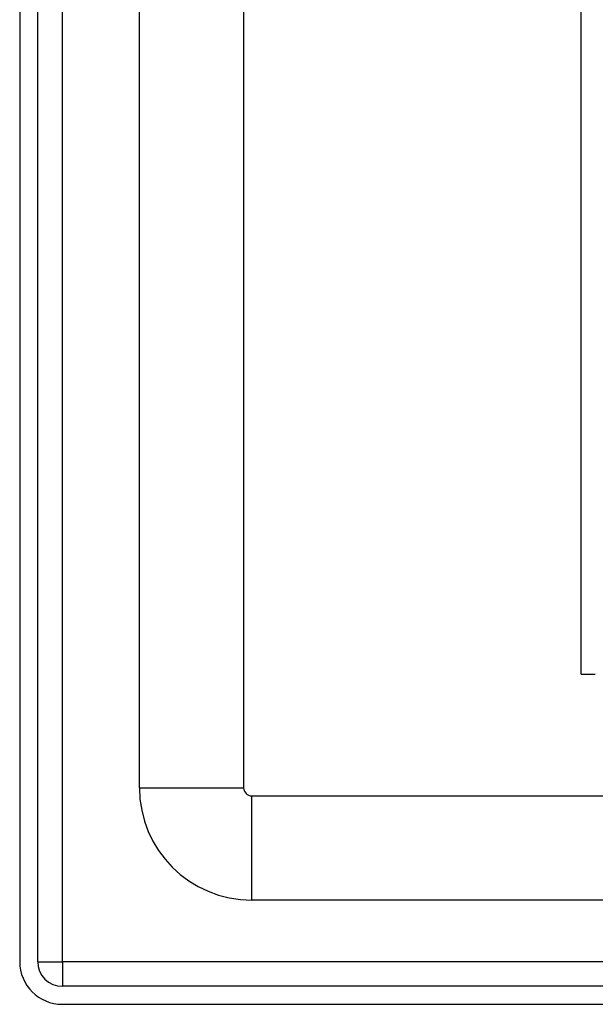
# Model space of a CAD drawing. Header units: inches. Extents: x 5 to 143, y 9 to 75.
# Tile 5 of 125: x 4.73 to 6.9, y 26.87 to 30.59. Entities that reach past the tile are written whole.
import ezdxf

# ---------------------------------------------------------------- set-up
doc = ezdxf.new("R2010")
doc.units = ezdxf.units.IN
doc.header["$MEASUREMENT"] = 0
doc.layers.add('Visible Edges(ANSI)', color=7, linetype='Continuous', lineweight=25)
doc.layers.add('Visible Tangent Edges(ANSI)', color=7, linetype='Continuous', lineweight=25)

msp = doc.modelspace()

# ---------------------------------------------------------------- linework, layer by layer
at = {"layer": 'Visible Edges(ANSI)'}
for p, q in [((4.7259, 56.5151), (4.7259, 27.0341)), ((4.7939, 27.0341), (4.7939, 56.5151)), ((6.8459, 28.1202), (6.8459, 55.429)), ((5.1779, 27.6915), (5.1779, 30.7402)), ((5.5716, 30.7392), (5.5716, 27.6915)), ((6.8459, 28.1202), (6.8997, 28.1202)), ((5.6026, 27.6605), (33.7467, 27.6605)), ((33.7467, 27.2668), (5.6026, 27.2668)), ((34.4829, 26.9411), (4.8869, 26.9411)), ((4.8869, 26.8731), (34.4829, 26.8731))]:
    msp.add_line(p, q, dxfattribs=at)
for centre, radius in [((5.6026, 27.6915), 0.4247), ((5.6026, 27.6915), 0.031), ((4.8869, 27.0341), 0.161), ((4.8869, 27.0341), 0.093)]:
    msp.add_arc(centre, radius, 180, 270, dxfattribs=at)
at = {"layer": 'Visible Tangent Edges(ANSI)'}
for p, q in [((4.8869, 27.0341), (4.8869, 56.5151)), ((5.1779, 27.6915), (5.5716, 27.6915)), ((5.6026, 27.2668), (5.6026, 27.6605)), ((4.7939, 27.0341), (4.8869, 27.0341)), ((4.8869, 27.0341), (4.8869, 26.9411)), ((34.4829, 27.0341), (4.8869, 27.0341))]:
    msp.add_line(p, q, dxfattribs=at)

doc.saveas('drawing.dxf')
